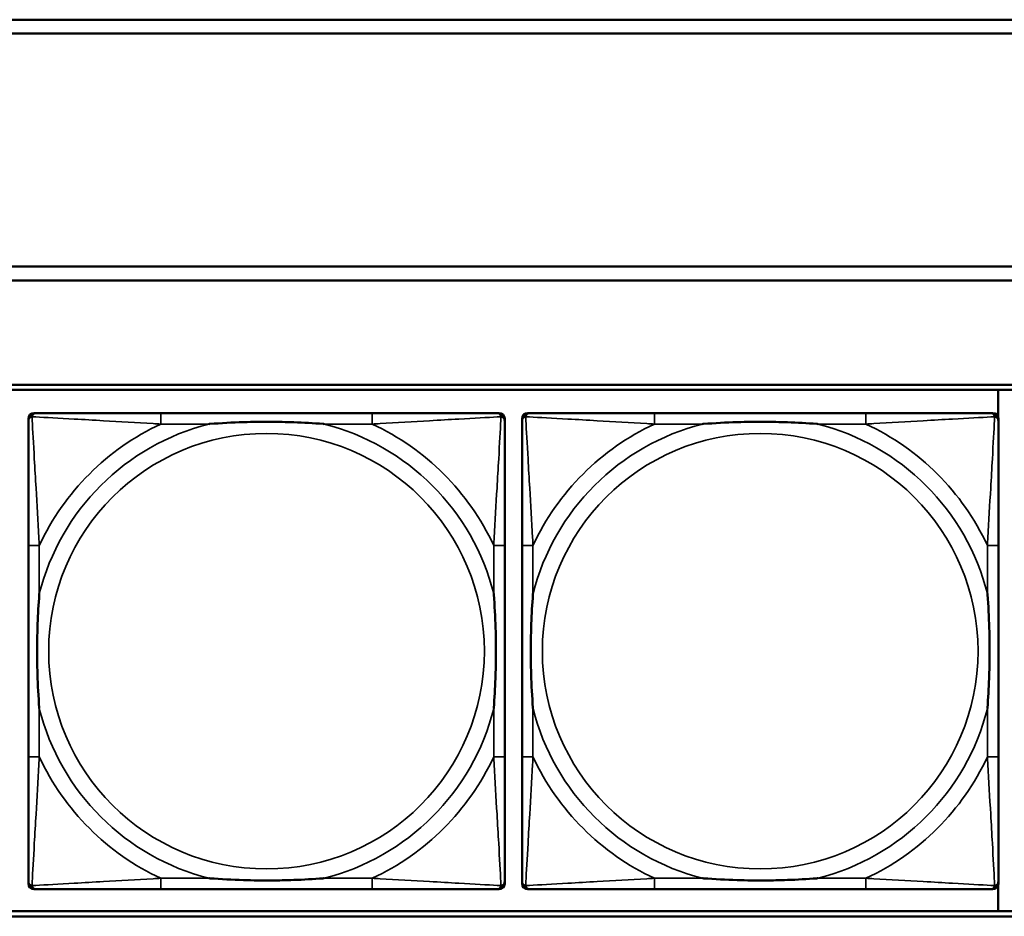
# Model space of a CAD drawing. Header units: inches. Extents: x 0.2 to 58.8, y 1.7 to 68.8.
# Tile 179 of 256: x 32.2 to 33.6, y 55.2 to 56.5. Entities that reach past the tile are written whole.
import ezdxf

# ---------------------------------------------------------------- set-up
doc = ezdxf.new("R2010")
doc.units = ezdxf.units.IN
doc.header["$MEASUREMENT"] = 0
doc.layers.add('Visible (ANSI)', color=7, linetype='Continuous', lineweight=50)
doc.layers.add('Visible Narrow (ANSI)', color=7, linetype='Continuous', lineweight=35)

msp = doc.modelspace()

# ---------------------------------------------------------------- linework, layer by layer
at = {"layer": 'Visible (ANSI)'}
for p, q in [((31.39, 56.4616), (39.3535, 56.4616)), ((39.3535, 56.4416), (31.39, 56.4416)), ((31.17, 56.1063), (39.3535, 56.1063)), ((39.3535, 56.0863), (31.17, 56.0863)), ((22.2594, 55.9363), (39.3535, 55.9363)), ((22.2594, 55.929), (39.3535, 55.929)), ((33.6344, 55.929), (33.6344, 55.8893)), ((32.2473, 55.8957), (32.2513, 55.8957)), ((32.7339, 55.8957), (32.43, 55.8957)), ((32.9127, 55.8957), (32.9166, 55.8957)), ((32.9573, 55.8957), (32.9613, 55.8957)), ((33.4439, 55.8957), (33.14, 55.8957)), ((33.6227, 55.8957), (33.6266, 55.8957)), ((32.2395, 55.2185), (32.2395, 55.8878)), ((32.9245, 55.8878), (32.9245, 55.8839)), ((32.9495, 55.2185), (32.9495, 55.8878)), ((33.6345, 55.8878), (33.6345, 55.8839)), ((32.2395, 55.7051), (32.2395, 55.4012)), ((32.9245, 55.4012), (32.9245, 55.7051)), ((32.9495, 55.7051), (32.9495, 55.4012)), ((33.6345, 55.4012), (33.6345, 55.7051)), ((32.9245, 55.2224), (32.9245, 55.2185)), ((33.6344, 55.217), (33.6344, 55.179)), ((33.6345, 55.2224), (33.6345, 55.2185)), ((32.9166, 55.2106), (32.2473, 55.2106)), ((32.43, 55.2106), (32.7339, 55.2106)), ((33.6266, 55.2106), (32.9573, 55.2106)), ((33.14, 55.2106), (33.4439, 55.2106)), ((39.3535, 55.179), (22.2594, 55.179)), ((39.3535, 55.1716), (22.2594, 55.1716))]:
    msp.add_line(p, q, dxfattribs=at)
for centre, radius, start, end in [((32.2513, 55.8839), 0.0118, 90, 180), ((32.2473, 55.8878), 0.00787, 90, 180), ((32.9127, 55.8839), 0.0118, 0, 90), ((32.9166, 55.8878), 0.00787, 0, 90), ((32.9613, 55.8839), 0.0118, 90, 180), ((32.9573, 55.8878), 0.00787, 90, 180), ((33.6227, 55.8839), 0.0118, 0, 90), ((33.6266, 55.8878), 0.00787, 0, 90), ((32.2513, 55.2224), 0.0118, 180, 270), ((32.2473, 55.2185), 0.00787, 180, 270), ((32.9127, 55.2224), 0.0118, 270, 360), ((32.9166, 55.2185), 0.00787, 270, 0), ((32.9613, 55.2224), 0.0118, 180, 270), ((32.9573, 55.2185), 0.00787, 180, 270), ((33.6227, 55.2224), 0.0118, 270, 360), ((33.6266, 55.2185), 0.00787, 270, 0)]:
    msp.add_arc(centre, radius, start, end, dxfattribs=at)
for points, knots in [([(32.43, 55.8957), (32.4264, 55.8957), (32.4229, 55.8957), (32.4193, 55.8957), (32.3861, 55.8957), (32.3524, 55.8957), (32.3215, 55.8957), (32.2945, 55.8957), (32.269, 55.8957), (32.2556, 55.8957), (32.2539, 55.8957), (32.2525, 55.8957), (32.2513, 55.8957)], [0, 0, 0, 0, 0.0272471, 0.0272471, 0.0272471, 0.2790553, 0.2790553, 0.2790553, 0.4988354, 0.4988354, 0.4988354, 0.5252205, 0.5252205, 0.5252205, 0.5252205]), ([(32.9127, 55.8957), (32.8978, 55.8957), (32.8562, 55.8957), (32.8156, 55.8957), (32.789, 55.8957), (32.7612, 55.8957), (32.7339, 55.8957)], [-0.5252205, -0.5252205, -0.5252205, -0.5252205, -0.20743, -0.20743, -0.20743, 0, 0, 0, 0]), ([(33.14, 55.8957), (33.1364, 55.8957), (33.1329, 55.8957), (33.1293, 55.8957), (33.0961, 55.8957), (33.0624, 55.8957), (33.0315, 55.8957), (33.0045, 55.8957), (32.979, 55.8957), (32.9656, 55.8957), (32.9639, 55.8957), (32.9625, 55.8957), (32.9613, 55.8957)], [0, 0, 0, 0, 0.0272471, 0.0272471, 0.0272471, 0.2790553, 0.2790553, 0.2790553, 0.4988354, 0.4988354, 0.4988354, 0.5252205, 0.5252205, 0.5252205, 0.5252205]), ([(33.6227, 55.8957), (33.6078, 55.8957), (33.5662, 55.8957), (33.5256, 55.8957), (33.499, 55.8957), (33.4712, 55.8957), (33.4439, 55.8957)], [-0.5252205, -0.5252205, -0.5252205, -0.5252205, -0.20743, -0.20743, -0.20743, 0, 0, 0, 0]), ([(32.2395, 55.8839), (32.2395, 55.869), (32.2395, 55.8274), (32.2395, 55.7867), (32.2395, 55.7602), (32.2395, 55.7323), (32.2395, 55.7051)], [-0.5252205, -0.5252205, -0.5252205, -0.5252205, -0.20743, -0.20743, -0.20743, 0, 0, 0, 0]), ([(32.4992, 55.8799), (32.4997, 55.8799), (32.5001, 55.88), (32.5166, 55.8812), (32.5327, 55.8821), (32.5556, 55.8828), (32.5623, 55.8829), (32.5715, 55.883), (32.574, 55.8831), (32.5781, 55.8831), (32.5797, 55.8831), (32.5828, 55.8831), (32.5843, 55.8831), (32.5879, 55.8831), (32.5899, 55.8831), (32.5961, 55.883), (32.6002, 55.8829), (32.61, 55.8827), (32.6156, 55.8826), (32.6353, 55.8819), (32.6494, 55.8811), (32.6639, 55.88), (32.6643, 55.8799), (32.6647, 55.8799)], [-0.416114, -0.416114, -0.416114, -0.416114, -0.4127691, -0.4127691, -0.2896446, -0.2896446, -0.2388934, -0.2388934, -0.2201881, -0.2201881, -0.2080204, -0.2080204, -0.196499, -0.196499, -0.1809939, -0.1809939, -0.149741, -0.149741, -0.1073162, -0.1073162, 0, 0, 0.0033356, 0.0033356, 0.0033356, 0.0033356]), ([(32.9245, 55.7051), (32.9245, 55.7087), (32.9245, 55.7123), (32.9245, 55.7159), (32.9245, 55.7491), (32.9245, 55.7828), (32.9245, 55.8136), (32.9245, 55.8406), (32.9245, 55.8661), (32.9245, 55.8796), (32.9245, 55.8812), (32.9245, 55.8826), (32.9245, 55.8839)], [0, 0, 0, 0, 0.0272471, 0.0272471, 0.0272471, 0.2790553, 0.2790553, 0.2790553, 0.4988354, 0.4988354, 0.4988354, 0.5252205, 0.5252205, 0.5252205, 0.5252205]), ([(32.9495, 55.8839), (32.9495, 55.869), (32.9495, 55.8274), (32.9495, 55.7867), (32.9495, 55.7602), (32.9495, 55.7323), (32.9495, 55.7051)], [-0.5252205, -0.5252205, -0.5252205, -0.5252205, -0.20743, -0.20743, -0.20743, 0, 0, 0, 0]), ([(33.2092, 55.8799), (33.2097, 55.8799), (33.2101, 55.88), (33.2266, 55.8812), (33.2427, 55.8821), (33.2656, 55.8828), (33.2723, 55.8829), (33.2815, 55.883), (33.284, 55.8831), (33.2881, 55.8831), (33.2897, 55.8831), (33.2928, 55.8831), (33.2943, 55.8831), (33.2979, 55.8831), (33.2999, 55.8831), (33.3061, 55.883), (33.3102, 55.8829), (33.32, 55.8827), (33.3256, 55.8826), (33.3453, 55.8819), (33.3594, 55.8811), (33.3739, 55.88), (33.3743, 55.8799), (33.3747, 55.8799)], [-0.416114, -0.416114, -0.416114, -0.416114, -0.4127691, -0.4127691, -0.2896446, -0.2896446, -0.2388934, -0.2388934, -0.2201881, -0.2201881, -0.2080204, -0.2080204, -0.196499, -0.196499, -0.1809939, -0.1809939, -0.149741, -0.149741, -0.1073162, -0.1073162, 0, 0, 0.0033356, 0.0033356, 0.0033356, 0.0033356]), ([(33.6345, 55.7051), (33.6345, 55.7087), (33.6345, 55.7123), (33.6345, 55.7159), (33.6345, 55.7491), (33.6345, 55.7828), (33.6345, 55.8136), (33.6345, 55.8406), (33.6345, 55.8661), (33.6345, 55.8796), (33.6345, 55.8812), (33.6345, 55.8826), (33.6345, 55.8839)], [0, 0, 0, 0, 0.0272471, 0.0272471, 0.0272471, 0.2790553, 0.2790553, 0.2790553, 0.4988354, 0.4988354, 0.4988354, 0.5252205, 0.5252205, 0.5252205, 0.5252205]), ([(32.2552, 55.4704), (32.2552, 55.4708), (32.2552, 55.4713), (32.2539, 55.4878), (32.253, 55.5038), (32.2523, 55.5268), (32.2522, 55.5335), (32.2521, 55.5427), (32.2521, 55.5451), (32.252, 55.5492), (32.252, 55.5508), (32.252, 55.554), (32.252, 55.5555), (32.2521, 55.5591), (32.2521, 55.5611), (32.2521, 55.5673), (32.2522, 55.5714), (32.2524, 55.5811), (32.2525, 55.5867), (32.2533, 55.6065), (32.2541, 55.6205), (32.2552, 55.635), (32.2552, 55.6355), (32.2552, 55.6359)], [-0.416114, -0.416114, -0.416114, -0.416114, -0.4127691, -0.4127691, -0.2896446, -0.2896446, -0.2388934, -0.2388934, -0.2201881, -0.2201881, -0.2080204, -0.2080204, -0.196499, -0.196499, -0.1809939, -0.1809939, -0.149741, -0.149741, -0.1073162, -0.1073162, 0, 0, 0.0033356, 0.0033356, 0.0033356, 0.0033356]), ([(32.9088, 55.6359), (32.9088, 55.6355), (32.9088, 55.635), (32.9101, 55.6185), (32.9109, 55.6025), (32.9116, 55.5795), (32.9118, 55.5728), (32.9119, 55.5636), (32.9119, 55.5612), (32.9119, 55.5571), (32.9119, 55.5555), (32.9119, 55.5523), (32.9119, 55.5508), (32.9119, 55.5472), (32.9119, 55.5452), (32.9118, 55.539), (32.9118, 55.5349), (32.9116, 55.5252), (32.9114, 55.5196), (32.9107, 55.4998), (32.9099, 55.4858), (32.9088, 55.4713), (32.9088, 55.4708), (32.9088, 55.4704)], [-0.416114, -0.416114, -0.416114, -0.416114, -0.4127691, -0.4127691, -0.2896446, -0.2896446, -0.2388934, -0.2388934, -0.2201881, -0.2201881, -0.2080204, -0.2080204, -0.196499, -0.196499, -0.1809939, -0.1809939, -0.149741, -0.149741, -0.1073162, -0.1073162, 0, 0, 0.0033356, 0.0033356, 0.0033356, 0.0033356]), ([(32.9652, 55.4704), (32.9652, 55.4708), (32.9652, 55.4713), (32.9639, 55.4878), (32.963, 55.5038), (32.9623, 55.5268), (32.9622, 55.5335), (32.9621, 55.5427), (32.9621, 55.5451), (32.962, 55.5492), (32.962, 55.5508), (32.962, 55.554), (32.962, 55.5555), (32.9621, 55.5591), (32.9621, 55.5611), (32.9621, 55.5673), (32.9622, 55.5714), (32.9624, 55.5811), (32.9625, 55.5867), (32.9633, 55.6065), (32.9641, 55.6205), (32.9652, 55.635), (32.9652, 55.6355), (32.9652, 55.6359)], [-0.416114, -0.416114, -0.416114, -0.416114, -0.4127691, -0.4127691, -0.2896446, -0.2896446, -0.2388934, -0.2388934, -0.2201881, -0.2201881, -0.2080204, -0.2080204, -0.196499, -0.196499, -0.1809939, -0.1809939, -0.149741, -0.149741, -0.1073162, -0.1073162, 0, 0, 0.0033356, 0.0033356, 0.0033356, 0.0033356]), ([(33.6188, 55.6359), (33.6188, 55.6355), (33.6188, 55.635), (33.6201, 55.6185), (33.6209, 55.6025), (33.6216, 55.5795), (33.6218, 55.5728), (33.6219, 55.5636), (33.6219, 55.5612), (33.6219, 55.5571), (33.6219, 55.5555), (33.6219, 55.5523), (33.6219, 55.5508), (33.6219, 55.5472), (33.6219, 55.5452), (33.6218, 55.539), (33.6218, 55.5349), (33.6216, 55.5252), (33.6214, 55.5196), (33.6207, 55.4998), (33.6199, 55.4858), (33.6188, 55.4713), (33.6188, 55.4708), (33.6188, 55.4704)], [-0.416114, -0.416114, -0.416114, -0.416114, -0.4127691, -0.4127691, -0.2896446, -0.2896446, -0.2388934, -0.2388934, -0.2201881, -0.2201881, -0.2080204, -0.2080204, -0.196499, -0.196499, -0.1809939, -0.1809939, -0.149741, -0.149741, -0.1073162, -0.1073162, 0, 0, 0.0033356, 0.0033356, 0.0033356, 0.0033356]), ([(32.2395, 55.4012), (32.2395, 55.374), (32.2395, 55.3461), (32.2395, 55.3196), (32.2395, 55.2789), (32.2395, 55.2373), (32.2395, 55.2224)], [3.9382945, 3.9382945, 3.9382945, 3.9382945, 4.1457245, 4.1457245, 4.1457245, 4.463515, 4.463515, 4.463515, 4.463515]), ([(32.9245, 55.2224), (32.9245, 55.2373), (32.9245, 55.2789), (32.9245, 55.3196), (32.9245, 55.3461), (32.9245, 55.374), (32.9245, 55.4012)], [-0.5252205, -0.5252205, -0.5252205, -0.5252205, -0.20743, -0.20743, -0.20743, 0, 0, 0, 0]), ([(32.9495, 55.4012), (32.9495, 55.374), (32.9495, 55.3461), (32.9495, 55.3196), (32.9495, 55.2789), (32.9495, 55.2373), (32.9495, 55.2224)], [3.9382945, 3.9382945, 3.9382945, 3.9382945, 4.1457245, 4.1457245, 4.1457245, 4.463515, 4.463515, 4.463515, 4.463515]), ([(33.6345, 55.2224), (33.6345, 55.2373), (33.6345, 55.2789), (33.6345, 55.3196), (33.6345, 55.3461), (33.6345, 55.374), (33.6345, 55.4012)], [-0.5252205, -0.5252205, -0.5252205, -0.5252205, -0.20743, -0.20743, -0.20743, 0, 0, 0, 0]), ([(32.6647, 55.2264), (32.6643, 55.2263), (32.6639, 55.2263), (32.6494, 55.2252), (32.6353, 55.2244), (32.6156, 55.2237), (32.61, 55.2236), (32.6002, 55.2233), (32.5961, 55.2233), (32.5899, 55.2232), (32.5879, 55.2232), (32.5843, 55.2232), (32.5828, 55.2232), (32.5797, 55.2232), (32.5781, 55.2232), (32.574, 55.2232), (32.5715, 55.2233), (32.5623, 55.2234), (32.5556, 55.2235), (32.5327, 55.2242), (32.5166, 55.2251), (32.5001, 55.2263), (32.4997, 55.2263), (32.4992, 55.2264)], [-0.4149464, -0.4149464, -0.4149464, -0.4149464, -0.41162, -0.41162, -0.3046026, -0.3046026, -0.2622958, -0.2622958, -0.23113, -0.23113, -0.215668, -0.215668, -0.2041787, -0.2041787, -0.1920448, -0.1920448, -0.1733916, -0.1733916, -0.1227817, -0.1227817, 0, 0, 0.0033356, 0.0033356, 0.0033356, 0.0033356]), ([(33.3747, 55.2264), (33.3743, 55.2263), (33.3739, 55.2263), (33.3594, 55.2252), (33.3453, 55.2244), (33.3256, 55.2237), (33.32, 55.2236), (33.3102, 55.2233), (33.3061, 55.2233), (33.2999, 55.2232), (33.2979, 55.2232), (33.2943, 55.2232), (33.2928, 55.2232), (33.2897, 55.2232), (33.2881, 55.2232), (33.284, 55.2232), (33.2815, 55.2233), (33.2723, 55.2234), (33.2656, 55.2235), (33.2427, 55.2242), (33.2266, 55.2251), (33.2101, 55.2263), (33.2097, 55.2263), (33.2092, 55.2264)], [-0.4149464, -0.4149464, -0.4149464, -0.4149464, -0.41162, -0.41162, -0.3046026, -0.3046026, -0.2622958, -0.2622958, -0.23113, -0.23113, -0.215668, -0.215668, -0.2041787, -0.2041787, -0.1920448, -0.1920448, -0.1733916, -0.1733916, -0.1227817, -0.1227817, 0, 0, 0.0033356, 0.0033356, 0.0033356, 0.0033356]), ([(32.2513, 55.2106), (32.2662, 55.2106), (32.3078, 55.2106), (32.3484, 55.2106), (32.3749, 55.2106), (32.4028, 55.2106), (32.43, 55.2106)], [-0.5252205, -0.5252205, -0.5252205, -0.5252205, -0.20743, -0.20743, -0.20743, 0, 0, 0, 0]), ([(32.7339, 55.2106), (32.7612, 55.2106), (32.789, 55.2106), (32.8156, 55.2106), (32.8562, 55.2106), (32.8978, 55.2106), (32.9127, 55.2106)], [3.9382945, 3.9382945, 3.9382945, 3.9382945, 4.1457245, 4.1457245, 4.1457245, 4.463515, 4.463515, 4.463515, 4.463515]), ([(32.9613, 55.2106), (32.9762, 55.2106), (33.0178, 55.2106), (33.0584, 55.2106), (33.0849, 55.2106), (33.1128, 55.2106), (33.14, 55.2106)], [-0.5252205, -0.5252205, -0.5252205, -0.5252205, -0.20743, -0.20743, -0.20743, 0, 0, 0, 0]), ([(33.4439, 55.2106), (33.4712, 55.2106), (33.499, 55.2106), (33.5256, 55.2106), (33.5662, 55.2106), (33.6078, 55.2106), (33.6227, 55.2106)], [3.9382945, 3.9382945, 3.9382945, 3.9382945, 4.1457245, 4.1457245, 4.1457245, 4.463515, 4.463515, 4.463515, 4.463515])]:
    msp.add_open_spline(points, degree=3, knots=knots, dxfattribs=at)
at = {"layer": 'Visible Narrow (ANSI)'}
for p, q in [((32.43, 55.8957), (32.43, 55.8799)), ((32.7339, 55.8957), (32.7339, 55.8799)), ((33.14, 55.8957), (33.14, 55.8799)), ((33.4439, 55.8957), (33.4439, 55.8799)), ((32.43, 55.8799), (32.4992, 55.8799)), ((32.6647, 55.8799), (32.7339, 55.8799)), ((33.14, 55.8799), (33.2092, 55.8799)), ((33.3747, 55.8799), (33.4439, 55.8799)), ((32.2552, 55.7051), (32.2395, 55.7051)), ((32.2552, 55.6359), (32.2552, 55.7051)), ((32.9245, 55.7051), (32.9088, 55.7051)), ((32.9088, 55.7051), (32.9088, 55.6359)), ((32.9652, 55.7051), (32.9495, 55.7051)), ((32.9652, 55.6359), (32.9652, 55.7051)), ((33.6345, 55.7051), (33.6188, 55.7051)), ((33.6188, 55.7051), (33.6188, 55.6359)), ((32.2552, 55.4012), (32.2552, 55.4704)), ((32.9088, 55.4704), (32.9088, 55.4012)), ((32.9652, 55.4012), (32.9652, 55.4704)), ((33.6188, 55.4704), (33.6188, 55.4012)), ((32.2552, 55.4012), (32.2395, 55.4012)), ((32.9245, 55.4012), (32.9088, 55.4012)), ((32.9652, 55.4012), (32.9495, 55.4012)), ((33.6345, 55.4012), (33.6188, 55.4012)), ((32.43, 55.2264), (32.43, 55.2106)), ((32.4992, 55.2264), (32.43, 55.2264)), ((32.7339, 55.2264), (32.6647, 55.2264)), ((32.7339, 55.2264), (32.7339, 55.2106)), ((33.14, 55.2264), (33.14, 55.2106)), ((33.2092, 55.2264), (33.14, 55.2264)), ((33.4439, 55.2264), (33.3747, 55.2264)), ((33.4439, 55.2264), (33.4439, 55.2106))]:
    msp.add_line(p, q, dxfattribs=at)
for centre in [(32.582, 55.5531), (33.292, 55.5531)]:
    msp.add_circle(centre, 0.3133, dxfattribs=at)
for centre, radius, start, end in [((32.582, 55.5531), 0.3371, 104.2103, 165.7897), ((32.582, 55.5531), 0.3604, 114.9407, 155.0593), ((32.582, 55.5531), 0.3371, 14.2103, 75.7897), ((32.582, 55.5531), 0.3604, 24.9407, 65.0593), ((33.292, 55.5531), 0.3371, 104.2103, 165.7897), ((33.292, 55.5531), 0.3604, 114.9407, 155.0593), ((33.292, 55.5531), 0.3371, 14.2103, 75.7897), ((33.292, 55.5531), 0.3604, 24.9407, 65.0593), ((32.582, 55.5531), 0.3371, 194.2103, 255.7897), ((32.582, 55.5531), 0.3371, 284.2103, 345.7897), ((33.292, 55.5531), 0.3371, 194.2103, 255.7897), ((33.292, 55.5531), 0.3371, 284.2103, 345.7897), ((32.582, 55.5531), 0.3604, 204.9407, 245.0593), ((32.582, 55.5531), 0.3604, 294.9407, 335.0593), ((33.292, 55.5531), 0.3604, 204.9407, 245.0593), ((33.292, 55.5531), 0.3604, 294.9407, 335.0593)]:
    msp.add_arc(centre, radius, start, end, dxfattribs=at)
for points, knots in [([(32.2448, 55.8904), (32.2449, 55.891), (32.2451, 55.8915), (32.2457, 55.8926), (32.246, 55.893), (32.2466, 55.8938), (32.2469, 55.894), (32.2473, 55.8943), (32.2474, 55.8944), (32.2478, 55.8947), (32.248, 55.8949), (32.2487, 55.8952), (32.2491, 55.8953), (32.2501, 55.8956), (32.2507, 55.8957), (32.2513, 55.8957)], [-0.00012419, -0.00012419, -0.00012419, -0.00012419, 0.00449537, 0.00449537, 0.00977487, 0.00977487, 0.01307456, 0.01307456, 0.0147244, 0.0147244, 0.01736415, 0.01736415, 0.02158775, 0.02158775, 0.02627331, 0.02627331, 0.02627331, 0.02627331]), ([(32.9127, 55.8957), (32.9133, 55.8957), (32.9139, 55.8956), (32.9148, 55.8953), (32.9153, 55.8952), (32.9159, 55.8949), (32.9162, 55.8947), (32.9166, 55.8944), (32.9167, 55.8943), (32.9171, 55.894), (32.9173, 55.8938), (32.918, 55.893), (32.9183, 55.8926), (32.9188, 55.8915), (32.919, 55.891), (32.9192, 55.8904)], [-0.02627331, -0.02627331, -0.02627331, -0.02627331, -0.02158775, -0.02158775, -0.01736415, -0.01736415, -0.0147244, -0.0147244, -0.01307456, -0.01307456, -0.00977487, -0.00977487, -0.00449537, -0.00449537, 0.00012419, 0.00012419, 0.00012419, 0.00012419]), ([(32.9548, 55.8904), (32.9549, 55.891), (32.9551, 55.8915), (32.9557, 55.8926), (32.956, 55.893), (32.9566, 55.8938), (32.9569, 55.894), (32.9573, 55.8943), (32.9574, 55.8944), (32.9578, 55.8947), (32.958, 55.8949), (32.9587, 55.8952), (32.9591, 55.8953), (32.9601, 55.8956), (32.9607, 55.8957), (32.9613, 55.8957)], [-0.00012419, -0.00012419, -0.00012419, -0.00012419, 0.00449537, 0.00449537, 0.00977487, 0.00977487, 0.01307456, 0.01307456, 0.0147244, 0.0147244, 0.01736415, 0.01736415, 0.02158775, 0.02158775, 0.02627331, 0.02627331, 0.02627331, 0.02627331]), ([(33.6227, 55.8957), (33.6233, 55.8957), (33.6239, 55.8956), (33.6248, 55.8953), (33.6253, 55.8952), (33.6259, 55.8949), (33.6262, 55.8947), (33.6266, 55.8944), (33.6267, 55.8943), (33.6271, 55.894), (33.6273, 55.8938), (33.628, 55.893), (33.6283, 55.8926), (33.6288, 55.8915), (33.629, 55.891), (33.6292, 55.8904)], [-0.02627331, -0.02627331, -0.02627331, -0.02627331, -0.02158775, -0.02158775, -0.01736415, -0.01736415, -0.0147244, -0.0147244, -0.01307456, -0.01307456, -0.00977487, -0.00977487, -0.00449537, -0.00449537, 0.00012419, 0.00012419, 0.00012419, 0.00012419]), ([(32.2395, 55.8839), (32.2395, 55.8845), (32.2395, 55.885), (32.2398, 55.886), (32.2399, 55.8864), (32.2403, 55.8871), (32.2404, 55.8873), (32.2407, 55.8877), (32.2408, 55.8879), (32.2411, 55.8883), (32.2414, 55.8885), (32.2421, 55.8891), (32.2426, 55.8895), (32.2436, 55.89), (32.2442, 55.8902), (32.2448, 55.8904)], [-0.02627331, -0.02627331, -0.02627331, -0.02627331, -0.02158775, -0.02158775, -0.01736415, -0.01736415, -0.0147244, -0.0147244, -0.01307456, -0.01307456, -0.00977487, -0.00977487, -0.00449537, -0.00449537, 0.00012419, 0.00012419, 0.00012419, 0.00012419]), ([(32.2552, 55.7051), (32.255, 55.7089), (32.2548, 55.7126), (32.2533, 55.74), (32.2519, 55.7642), (32.2496, 55.802), (32.2488, 55.8161), (32.2468, 55.8513), (32.2457, 55.8714), (32.2449, 55.8869), (32.2448, 55.8887), (32.2448, 55.8904)], [0, 0, 0, 0, 0.0278591, 0.0278591, 0.201273, 0.201273, 0.3066357, 0.3066357, 0.475216, 0.475216, 0.5007189, 0.5007189, 0.5007189, 0.5007189]), ([(32.2448, 55.8904), (32.2464, 55.8903), (32.2483, 55.8902), (32.2637, 55.8894), (32.2838, 55.8883), (32.3191, 55.8863), (32.3331, 55.8855), (32.371, 55.8833), (32.3951, 55.8818), (32.4225, 55.8803), (32.4263, 55.8801), (32.43, 55.8799)], [-0.5007189, -0.5007189, -0.5007189, -0.5007189, -0.475216, -0.475216, -0.3066357, -0.3066357, -0.201273, -0.201273, -0.0278591, -0.0278591, 0, 0, 0, 0]), ([(32.7339, 55.8799), (32.7377, 55.8801), (32.7415, 55.8803), (32.7688, 55.8818), (32.793, 55.8833), (32.8308, 55.8855), (32.8449, 55.8863), (32.8801, 55.8883), (32.9003, 55.8894), (32.9157, 55.8902), (32.9175, 55.8903), (32.9192, 55.8904)], [0, 0, 0, 0, 0.0278591, 0.0278591, 0.201273, 0.201273, 0.3066357, 0.3066357, 0.475216, 0.475216, 0.5007189, 0.5007189, 0.5007189, 0.5007189]), ([(32.9192, 55.8904), (32.9191, 55.8887), (32.919, 55.8869), (32.9182, 55.8714), (32.9171, 55.8513), (32.9151, 55.8161), (32.9143, 55.802), (32.9121, 55.7642), (32.9107, 55.74), (32.9092, 55.7126), (32.909, 55.7089), (32.9088, 55.7051)], [-0.5007189, -0.5007189, -0.5007189, -0.5007189, -0.475216, -0.475216, -0.3066357, -0.3066357, -0.201273, -0.201273, -0.0278591, -0.0278591, 0, 0, 0, 0]), ([(32.9192, 55.8904), (32.9198, 55.8902), (32.9203, 55.89), (32.9214, 55.8895), (32.9219, 55.8891), (32.9226, 55.8885), (32.9228, 55.8883), (32.9232, 55.8879), (32.9233, 55.8877), (32.9235, 55.8873), (32.9237, 55.8871), (32.924, 55.8864), (32.9242, 55.886), (32.9244, 55.885), (32.9245, 55.8845), (32.9245, 55.8839)], [-0.00012419, -0.00012419, -0.00012419, -0.00012419, 0.00449537, 0.00449537, 0.00977487, 0.00977487, 0.01307456, 0.01307456, 0.0147244, 0.0147244, 0.01736415, 0.01736415, 0.02158775, 0.02158775, 0.02627331, 0.02627331, 0.02627331, 0.02627331]), ([(32.9495, 55.8839), (32.9495, 55.8845), (32.9495, 55.885), (32.9498, 55.886), (32.9499, 55.8864), (32.9503, 55.8871), (32.9504, 55.8873), (32.9507, 55.8877), (32.9508, 55.8879), (32.9511, 55.8883), (32.9514, 55.8885), (32.9521, 55.8891), (32.9526, 55.8895), (32.9536, 55.89), (32.9542, 55.8902), (32.9548, 55.8904)], [-0.02627331, -0.02627331, -0.02627331, -0.02627331, -0.02158775, -0.02158775, -0.01736415, -0.01736415, -0.0147244, -0.0147244, -0.01307456, -0.01307456, -0.00977487, -0.00977487, -0.00449537, -0.00449537, 0.00012419, 0.00012419, 0.00012419, 0.00012419]), ([(32.9652, 55.7051), (32.965, 55.7089), (32.9648, 55.7126), (32.9633, 55.74), (32.9619, 55.7642), (32.9596, 55.802), (32.9588, 55.8161), (32.9568, 55.8513), (32.9557, 55.8714), (32.9549, 55.8869), (32.9548, 55.8887), (32.9548, 55.8904)], [0, 0, 0, 0, 0.0278591, 0.0278591, 0.201273, 0.201273, 0.3066357, 0.3066357, 0.475216, 0.475216, 0.5007189, 0.5007189, 0.5007189, 0.5007189]), ([(32.9548, 55.8904), (32.9564, 55.8903), (32.9583, 55.8902), (32.9737, 55.8894), (32.9938, 55.8883), (33.0291, 55.8863), (33.0431, 55.8855), (33.081, 55.8833), (33.1051, 55.8818), (33.1325, 55.8803), (33.1363, 55.8801), (33.14, 55.8799)], [-0.5007189, -0.5007189, -0.5007189, -0.5007189, -0.475216, -0.475216, -0.3066357, -0.3066357, -0.201273, -0.201273, -0.0278591, -0.0278591, 0, 0, 0, 0]), ([(33.4439, 55.8799), (33.4477, 55.8801), (33.4515, 55.8803), (33.4788, 55.8818), (33.503, 55.8833), (33.5408, 55.8855), (33.5549, 55.8863), (33.5901, 55.8883), (33.6103, 55.8894), (33.6257, 55.8902), (33.6275, 55.8903), (33.6292, 55.8904)], [0, 0, 0, 0, 0.0278591, 0.0278591, 0.201273, 0.201273, 0.3066357, 0.3066357, 0.475216, 0.475216, 0.5007189, 0.5007189, 0.5007189, 0.5007189]), ([(33.6292, 55.8904), (33.6291, 55.8887), (33.629, 55.8869), (33.6282, 55.8714), (33.6271, 55.8513), (33.6251, 55.8161), (33.6243, 55.802), (33.6221, 55.7642), (33.6207, 55.74), (33.6192, 55.7126), (33.619, 55.7089), (33.6188, 55.7051)], [-0.5007189, -0.5007189, -0.5007189, -0.5007189, -0.475216, -0.475216, -0.3066357, -0.3066357, -0.201273, -0.201273, -0.0278591, -0.0278591, 0, 0, 0, 0]), ([(33.6292, 55.8904), (33.6298, 55.8902), (33.6303, 55.89), (33.6314, 55.8895), (33.6319, 55.8891), (33.6326, 55.8885), (33.6328, 55.8883), (33.6332, 55.8879), (33.6333, 55.8877), (33.6335, 55.8873), (33.6337, 55.8871), (33.634, 55.8864), (33.6342, 55.886), (33.6344, 55.885), (33.6345, 55.8845), (33.6345, 55.8839)], [-0.00012419, -0.00012419, -0.00012419, -0.00012419, 0.00449537, 0.00449537, 0.00977487, 0.00977487, 0.01307456, 0.01307456, 0.0147244, 0.0147244, 0.01736415, 0.01736415, 0.02158775, 0.02158775, 0.02627331, 0.02627331, 0.02627331, 0.02627331]), ([(32.2448, 55.2159), (32.2448, 55.2176), (32.2449, 55.2194), (32.2457, 55.2349), (32.2468, 55.255), (32.2488, 55.2902), (32.2496, 55.3043), (32.2519, 55.3421), (32.2533, 55.3663), (32.2548, 55.3937), (32.255, 55.3974), (32.2552, 55.4012)], [-4.4390134, -4.4390134, -4.4390134, -4.4390134, -4.4135105, -4.4135105, -4.2449302, -4.2449302, -4.1395675, -4.1395675, -3.9661536, -3.9661536, -3.9382945, -3.9382945, -3.9382945, -3.9382945]), ([(32.9088, 55.4012), (32.909, 55.3974), (32.9092, 55.3937), (32.9107, 55.3663), (32.9121, 55.3421), (32.9143, 55.3043), (32.9151, 55.2902), (32.9171, 55.255), (32.9182, 55.2349), (32.919, 55.2194), (32.9191, 55.2176), (32.9192, 55.2159)], [0, 0, 0, 0, 0.0278591, 0.0278591, 0.201273, 0.201273, 0.3066357, 0.3066357, 0.475216, 0.475216, 0.5007189, 0.5007189, 0.5007189, 0.5007189]), ([(32.9548, 55.2159), (32.9548, 55.2176), (32.9549, 55.2194), (32.9557, 55.2349), (32.9568, 55.255), (32.9588, 55.2902), (32.9596, 55.3043), (32.9619, 55.3421), (32.9633, 55.3663), (32.9648, 55.3937), (32.965, 55.3974), (32.9652, 55.4012)], [-4.4390134, -4.4390134, -4.4390134, -4.4390134, -4.4135105, -4.4135105, -4.2449302, -4.2449302, -4.1395675, -4.1395675, -3.9661536, -3.9661536, -3.9382945, -3.9382945, -3.9382945, -3.9382945]), ([(33.6188, 55.4012), (33.619, 55.3974), (33.6192, 55.3937), (33.6207, 55.3663), (33.6221, 55.3421), (33.6243, 55.3043), (33.6251, 55.2902), (33.6271, 55.255), (33.6282, 55.2349), (33.629, 55.2194), (33.6291, 55.2176), (33.6292, 55.2159)], [0, 0, 0, 0, 0.0278591, 0.0278591, 0.201273, 0.201273, 0.3066357, 0.3066357, 0.475216, 0.475216, 0.5007189, 0.5007189, 0.5007189, 0.5007189]), ([(32.2448, 55.2159), (32.2442, 55.2161), (32.2436, 55.2163), (32.2426, 55.2168), (32.2421, 55.2172), (32.2414, 55.2178), (32.2411, 55.218), (32.2408, 55.2184), (32.2407, 55.2186), (32.2404, 55.219), (32.2403, 55.2192), (32.2399, 55.2199), (32.2398, 55.2203), (32.2395, 55.2213), (32.2395, 55.2218), (32.2395, 55.2224)], [-0.00012419, -0.00012419, -0.00012419, -0.00012419, 0.00449537, 0.00449537, 0.00977487, 0.00977487, 0.01307456, 0.01307456, 0.0147244, 0.0147244, 0.01736415, 0.01736415, 0.02158775, 0.02158775, 0.02627331, 0.02627331, 0.02627331, 0.02627331]), ([(32.43, 55.2264), (32.4263, 55.2262), (32.4225, 55.226), (32.3951, 55.2244), (32.371, 55.223), (32.3331, 55.2208), (32.3191, 55.22), (32.2838, 55.218), (32.2637, 55.2169), (32.2483, 55.2161), (32.2464, 55.216), (32.2448, 55.2159)], [0, 0, 0, 0, 0.0278591, 0.0278591, 0.201273, 0.201273, 0.3066357, 0.3066357, 0.475216, 0.475216, 0.5007189, 0.5007189, 0.5007189, 0.5007189]), ([(32.2513, 55.2106), (32.2507, 55.2106), (32.2501, 55.2107), (32.2491, 55.2109), (32.2487, 55.2111), (32.248, 55.2114), (32.2478, 55.2116), (32.2474, 55.2118), (32.2473, 55.212), (32.2469, 55.2123), (32.2466, 55.2125), (32.246, 55.2132), (32.2457, 55.2137), (32.2451, 55.2148), (32.2449, 55.2153), (32.2448, 55.2159)], [-0.02627331, -0.02627331, -0.02627331, -0.02627331, -0.02158775, -0.02158775, -0.01736415, -0.01736415, -0.0147244, -0.0147244, -0.01307456, -0.01307456, -0.00977487, -0.00977487, -0.00449537, -0.00449537, 0.00012419, 0.00012419, 0.00012419, 0.00012419]), ([(32.9192, 55.2159), (32.9175, 55.216), (32.9157, 55.2161), (32.9003, 55.2169), (32.8801, 55.218), (32.8449, 55.22), (32.8308, 55.2208), (32.793, 55.223), (32.7688, 55.2244), (32.7415, 55.226), (32.7377, 55.2262), (32.7339, 55.2264)], [-4.4390134, -4.4390134, -4.4390134, -4.4390134, -4.4135105, -4.4135105, -4.2449302, -4.2449302, -4.1395675, -4.1395675, -3.9661536, -3.9661536, -3.9382945, -3.9382945, -3.9382945, -3.9382945]), ([(32.9192, 55.2159), (32.919, 55.2153), (32.9188, 55.2148), (32.9183, 55.2137), (32.918, 55.2132), (32.9173, 55.2125), (32.9171, 55.2123), (32.9167, 55.212), (32.9166, 55.2118), (32.9162, 55.2116), (32.9159, 55.2114), (32.9153, 55.2111), (32.9148, 55.2109), (32.9139, 55.2107), (32.9133, 55.2106), (32.9127, 55.2106)], [-0.00012419, -0.00012419, -0.00012419, -0.00012419, 0.00449537, 0.00449537, 0.00977487, 0.00977487, 0.01307456, 0.01307456, 0.0147244, 0.0147244, 0.01736415, 0.01736415, 0.02158775, 0.02158775, 0.02627331, 0.02627331, 0.02627331, 0.02627331]), ([(32.9245, 55.2224), (32.9245, 55.2218), (32.9244, 55.2213), (32.9242, 55.2203), (32.924, 55.2199), (32.9237, 55.2192), (32.9235, 55.219), (32.9233, 55.2186), (32.9232, 55.2184), (32.9228, 55.218), (32.9226, 55.2178), (32.9219, 55.2172), (32.9214, 55.2168), (32.9203, 55.2163), (32.9198, 55.2161), (32.9192, 55.2159)], [-0.02627331, -0.02627331, -0.02627331, -0.02627331, -0.02158775, -0.02158775, -0.01736415, -0.01736415, -0.0147244, -0.0147244, -0.01307456, -0.01307456, -0.00977487, -0.00977487, -0.00449537, -0.00449537, 0.00012419, 0.00012419, 0.00012419, 0.00012419]), ([(32.9548, 55.2159), (32.9542, 55.2161), (32.9536, 55.2163), (32.9526, 55.2168), (32.9521, 55.2172), (32.9514, 55.2178), (32.9511, 55.218), (32.9508, 55.2184), (32.9507, 55.2186), (32.9504, 55.219), (32.9503, 55.2192), (32.9499, 55.2199), (32.9498, 55.2203), (32.9495, 55.2213), (32.9495, 55.2218), (32.9495, 55.2224)], [-0.00012419, -0.00012419, -0.00012419, -0.00012419, 0.00449537, 0.00449537, 0.00977487, 0.00977487, 0.01307456, 0.01307456, 0.0147244, 0.0147244, 0.01736415, 0.01736415, 0.02158775, 0.02158775, 0.02627331, 0.02627331, 0.02627331, 0.02627331]), ([(33.14, 55.2264), (33.1363, 55.2262), (33.1325, 55.226), (33.1051, 55.2244), (33.081, 55.223), (33.0431, 55.2208), (33.0291, 55.22), (32.9938, 55.218), (32.9737, 55.2169), (32.9583, 55.2161), (32.9564, 55.216), (32.9548, 55.2159)], [0, 0, 0, 0, 0.0278591, 0.0278591, 0.201273, 0.201273, 0.3066357, 0.3066357, 0.475216, 0.475216, 0.5007189, 0.5007189, 0.5007189, 0.5007189]), ([(32.9613, 55.2106), (32.9607, 55.2106), (32.9601, 55.2107), (32.9591, 55.2109), (32.9587, 55.2111), (32.958, 55.2114), (32.9578, 55.2116), (32.9574, 55.2118), (32.9573, 55.212), (32.9569, 55.2123), (32.9566, 55.2125), (32.956, 55.2132), (32.9557, 55.2137), (32.9551, 55.2148), (32.9549, 55.2153), (32.9548, 55.2159)], [-0.02627331, -0.02627331, -0.02627331, -0.02627331, -0.02158775, -0.02158775, -0.01736415, -0.01736415, -0.0147244, -0.0147244, -0.01307456, -0.01307456, -0.00977487, -0.00977487, -0.00449537, -0.00449537, 0.00012419, 0.00012419, 0.00012419, 0.00012419]), ([(33.6292, 55.2159), (33.6275, 55.216), (33.6257, 55.2161), (33.6103, 55.2169), (33.5901, 55.218), (33.5549, 55.22), (33.5408, 55.2208), (33.503, 55.223), (33.4788, 55.2244), (33.4515, 55.226), (33.4477, 55.2262), (33.4439, 55.2264)], [-4.4390134, -4.4390134, -4.4390134, -4.4390134, -4.4135105, -4.4135105, -4.2449302, -4.2449302, -4.1395675, -4.1395675, -3.9661536, -3.9661536, -3.9382945, -3.9382945, -3.9382945, -3.9382945]), ([(33.6292, 55.2159), (33.629, 55.2153), (33.6288, 55.2148), (33.6283, 55.2137), (33.628, 55.2132), (33.6273, 55.2125), (33.6271, 55.2123), (33.6267, 55.212), (33.6266, 55.2118), (33.6262, 55.2116), (33.6259, 55.2114), (33.6253, 55.2111), (33.6248, 55.2109), (33.6239, 55.2107), (33.6233, 55.2106), (33.6227, 55.2106)], [-0.00012419, -0.00012419, -0.00012419, -0.00012419, 0.00449537, 0.00449537, 0.00977487, 0.00977487, 0.01307456, 0.01307456, 0.0147244, 0.0147244, 0.01736415, 0.01736415, 0.02158775, 0.02158775, 0.02627331, 0.02627331, 0.02627331, 0.02627331]), ([(33.6345, 55.2224), (33.6345, 55.2218), (33.6344, 55.2213), (33.6342, 55.2203), (33.634, 55.2199), (33.6337, 55.2192), (33.6335, 55.219), (33.6333, 55.2186), (33.6332, 55.2184), (33.6328, 55.218), (33.6326, 55.2178), (33.6319, 55.2172), (33.6314, 55.2168), (33.6303, 55.2163), (33.6298, 55.2161), (33.6292, 55.2159)], [-0.02627331, -0.02627331, -0.02627331, -0.02627331, -0.02158775, -0.02158775, -0.01736415, -0.01736415, -0.0147244, -0.0147244, -0.01307456, -0.01307456, -0.00977487, -0.00977487, -0.00449537, -0.00449537, 0.00012419, 0.00012419, 0.00012419, 0.00012419])]:
    msp.add_open_spline(points, degree=3, knots=knots, dxfattribs=at)

doc.saveas('drawing.dxf')
